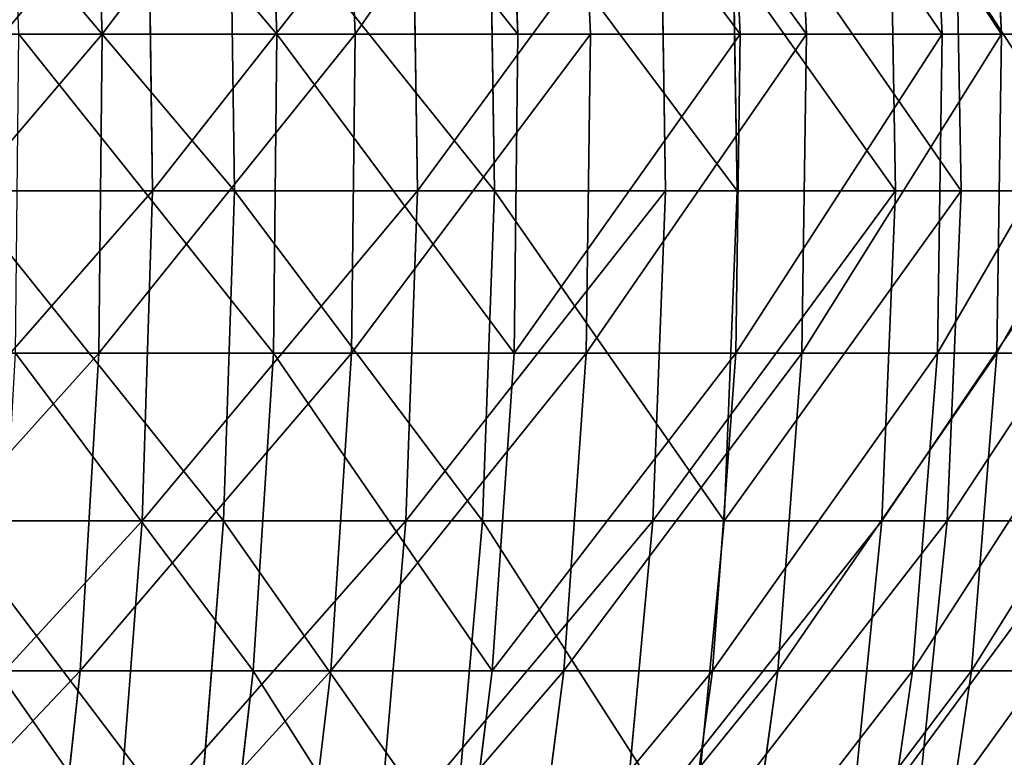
# Model space of a CAD drawing. Extents: x 143 to 263, y -61 to 82.
# Tile 121 of 256: x 236 to 250, y -10 to 1. Entities that reach past the tile are written whole.
import ezdxf

# ---------------------------------------------------------------- set-up
doc = ezdxf.new("R2010")
doc.units = 0
doc.header["$LTSCALE"] = 25.4
doc.layers.get('0').update_dxf_attribs({"color": 13, "linetype": 'CONTINUOUS'})

# ---------------------------------------------------------------- blocks, each defined once
blk = doc.blocks.new('ICE-BALL-8126_STL')
at = {"color": 7}
for p, q in [((81.799, 48.263, 27.989), (81.799, 45.822, 24.081)), ((81.799, 48.263, 27.989), (81.799, 45.822, 24.081)), ((86.297, 48.193, 28.028), (86.297, 45.756, 24.126)), ((86.297, 48.193, 28.028), (86.297, 45.756, 24.126)), ((84.006, 48.123, 21.25), (84.006, 45.251, 17.516)), ((84.006, 48.123, 21.25), (84.006, 45.251, 17.516)), ((88.662, 47.915, 21.397), (88.662, 45.055, 17.679)), ((88.662, 47.915, 21.397), (88.662, 45.055, 17.679)), ((90.775, 47.813, 28.245), (90.775, 45.395, 24.372)), ((90.775, 47.813, 28.245), (90.775, 45.395, 24.372)), ((81.799, 44.984, 88.978), (81.799, 47.525, 85.134)), ((81.799, 44.984, 88.978), (81.799, 47.525, 85.134)), ((86.297, 44.919, 88.932), (86.297, 47.457, 85.093)), ((86.297, 44.919, 88.932), (86.297, 47.457, 85.093)), ((84.006, 44.325, 95.434), (84.006, 47.285, 91.77)), ((84.006, 44.325, 95.434), (84.006, 47.285, 91.77)), ((88.662, 44.133, 95.266), (88.662, 47.08, 91.617)), ((88.662, 44.133, 95.266), (88.662, 47.08, 91.617)), ((90.775, 44.565, 88.676), (90.775, 47.083, 84.867)), ((90.775, 44.565, 88.676), (90.775, 47.083, 84.867)), ((77.309, 45.592, 24.238), (81.799, 45.822, 24.081)), ((77.309, 45.592, 24.238), (81.799, 45.822, 24.081)), ((81.799, 45.822, 24.081), (86.297, 45.756, 24.126)), ((81.799, 45.822, 24.081), (86.297, 45.756, 24.126)), ((81.799, 45.822, 24.081), (81.799, 43.07, 20.384)), ((81.799, 45.822, 24.081), (81.799, 43.07, 20.384)), ((86.297, 45.756, 24.126), (90.775, 45.395, 24.372)), ((86.297, 45.756, 24.126), (90.775, 45.395, 24.372)), ((86.297, 45.756, 24.126), (86.297, 43.008, 20.434)), ((86.297, 45.756, 24.126), (86.297, 43.008, 20.434)), ((90.775, 45.395, 24.372), (95.203, 44.74, 24.819)), ((90.775, 45.395, 24.372), (95.203, 44.74, 24.819)), ((90.775, 45.395, 24.372), (90.775, 42.668, 20.71)), ((90.775, 45.395, 24.372), (90.775, 42.668, 20.71)), ((84.006, 45.251, 17.516), (79.343, 45.169, 17.584)), ((84.006, 45.251, 17.516), (79.343, 45.169, 17.584)), ((84.006, 45.251, 17.516), (84.006, 42.095, 14.019)), ((88.662, 45.055, 17.679), (84.006, 45.251, 17.516)), ((84.006, 45.251, 17.516), (84.006, 42.095, 14.019)), ((88.662, 45.055, 17.679), (84.006, 45.251, 17.516)), ((77.309, 44.758, 88.815), (81.799, 44.984, 88.978)), ((77.309, 44.758, 88.815), (81.799, 44.984, 88.978)), ((81.799, 42.138, 92.602), (81.799, 44.984, 88.978)), ((81.799, 44.984, 88.978), (86.297, 44.919, 88.932)), ((81.799, 44.984, 88.978), (86.297, 44.919, 88.932)), ((81.799, 42.138, 92.602), (81.799, 44.984, 88.978)), ((88.662, 45.055, 17.679), (88.662, 41.912, 14.198)), ((93.284, 44.581, 18.074), (88.662, 45.055, 17.679)), ((88.662, 45.055, 17.679), (88.662, 41.912, 14.198)), ((93.284, 44.581, 18.074), (88.662, 45.055, 17.679)), ((86.297, 42.078, 92.551), (86.297, 44.919, 88.932)), ((86.297, 44.919, 88.932), (90.775, 44.565, 88.676)), ((86.297, 44.919, 88.932), (90.775, 44.565, 88.676)), ((86.297, 42.078, 92.551), (86.297, 44.919, 88.932)), ((90.775, 41.745, 92.267), (90.775, 44.565, 88.676)), ((90.775, 44.565, 88.676), (95.203, 43.922, 88.212)), ((90.775, 44.565, 88.676), (95.203, 43.922, 88.212)), ((90.775, 41.745, 92.267), (90.775, 44.565, 88.676)), ((84.006, 44.325, 95.434), (79.343, 44.245, 95.364)), ((84.006, 44.325, 95.434), (79.343, 44.245, 95.364)), ((84.006, 41.087, 98.855), (84.006, 44.325, 95.434)), ((88.662, 44.133, 95.266), (84.006, 44.325, 95.434)), ((84.006, 41.087, 98.855), (84.006, 44.325, 95.434)), ((88.662, 44.133, 95.266), (84.006, 44.325, 95.434)), ((88.662, 40.908, 98.672), (88.662, 44.133, 95.266)), ((93.284, 43.669, 94.86), (88.662, 44.133, 95.266)), ((88.662, 40.908, 98.672), (88.662, 44.133, 95.266)), ((93.284, 43.669, 94.86), (88.662, 44.133, 95.266)), ((77.309, 42.854, 20.559), (81.799, 43.07, 20.384)), ((77.309, 42.854, 20.559), (81.799, 43.07, 20.384)), ((81.799, 43.07, 20.384), (86.297, 43.008, 20.434)), ((81.799, 43.07, 20.384), (86.297, 43.008, 20.434)), ((81.799, 43.07, 20.384), (81.799, 40.026, 16.924)), ((81.799, 43.07, 20.384), (81.799, 40.026, 16.924)), ((86.297, 43.008, 20.434), (90.775, 42.668, 20.71)), ((86.297, 43.008, 20.434), (90.775, 42.668, 20.71)), ((86.297, 43.008, 20.434), (86.297, 39.969, 16.98)), ((86.297, 43.008, 20.434), (86.297, 39.969, 16.98)), ((90.775, 42.668, 20.71), (95.203, 42.053, 21.208)), ((90.775, 42.668, 20.71), (95.203, 42.053, 21.208)), ((90.775, 42.668, 20.71), (90.775, 39.653, 17.282)), ((90.775, 42.668, 20.71), (90.775, 39.653, 17.282)), ((77.309, 41.926, 92.422), (81.799, 42.138, 92.602)), ((77.309, 41.926, 92.422), (81.799, 42.138, 92.602)), ((84.006, 42.095, 14.019), (79.343, 42.018, 14.094)), ((84.006, 42.095, 14.019), (79.343, 42.018, 14.094)), ((81.799, 39.006, 95.983), (81.799, 42.138, 92.602)), ((81.799, 42.138, 92.602), (86.297, 42.078, 92.551)), ((81.799, 42.138, 92.602), (86.297, 42.078, 92.551)), ((81.799, 39.006, 95.983), (81.799, 42.138, 92.602)), ((84.006, 42.095, 14.019), (84.006, 38.674, 10.781)), ((88.662, 41.912, 14.198), (84.006, 42.095, 14.019)), ((84.006, 42.095, 14.019), (84.006, 38.674, 10.781)), ((88.662, 41.912, 14.198), (84.006, 42.095, 14.019)), ((86.297, 38.95, 95.926), (86.297, 42.078, 92.551)), ((86.297, 42.078, 92.551), (90.775, 41.745, 92.267)), ((86.297, 42.078, 92.551), (90.775, 41.745, 92.267)), ((86.297, 38.95, 95.926), (86.297, 42.078, 92.551)), ((88.662, 41.912, 14.198), (88.662, 38.506, 10.973)), ((93.284, 41.471, 14.628), (88.662, 41.912, 14.198)), ((88.662, 41.912, 14.198), (88.662, 38.506, 10.973)), ((93.284, 41.471, 14.628), (88.662, 41.912, 14.198)), ((90.775, 38.642, 95.616), (90.775, 41.745, 92.267)), ((90.775, 41.745, 92.267), (95.203, 41.142, 91.753)), ((90.775, 41.745, 92.267), (95.203, 41.142, 91.753)), ((90.775, 38.642, 95.616), (90.775, 41.745, 92.267)), ((84.006, 41.087, 98.855), (79.343, 41.012, 98.779)), ((84.006, 41.087, 98.855), (79.343, 41.012, 98.779)), ((84.006, 37.59, 102.011), (84.006, 41.087, 98.855)), ((88.662, 40.908, 98.672), (84.006, 41.087, 98.855)), ((84.006, 37.59, 102.011), (84.006, 41.087, 98.855)), ((88.662, 40.908, 98.672), (84.006, 41.087, 98.855)), ((88.662, 37.426, 101.815), (88.662, 40.908, 98.672)), ((93.284, 40.477, 98.231), (88.662, 40.908, 98.672)), ((88.662, 37.426, 101.815), (88.662, 40.908, 98.672)), ((93.284, 40.477, 98.231), (88.662, 40.908, 98.672)), ((77.309, 39.825, 17.117), (81.799, 40.026, 16.924)), ((77.309, 39.825, 17.117), (81.799, 40.026, 16.924)), ((81.799, 40.026, 16.924), (86.297, 39.969, 16.98)), ((81.799, 40.026, 16.924), (86.297, 39.969, 16.98)), ((81.799, 40.026, 16.924), (81.799, 36.711, 13.724)), ((81.799, 40.026, 16.924), (81.799, 36.711, 13.724)), ((86.297, 39.969, 16.98), (90.775, 39.653, 17.282)), ((86.297, 39.969, 16.98), (90.775, 39.653, 17.282)), ((86.297, 39.969, 16.98), (86.297, 36.658, 13.784)), ((86.297, 39.969, 16.98), (86.297, 36.658, 13.784)), ((90.775, 39.653, 17.282), (95.203, 39.08, 17.829)), ((90.775, 39.653, 17.282), (95.203, 39.08, 17.829)), ((90.775, 39.653, 17.282), (90.775, 36.367, 14.111)), ((90.775, 39.653, 17.282), (90.775, 36.367, 14.111)), ((77.309, 38.81, 95.785), (81.799, 39.006, 95.983)), ((77.309, 38.81, 95.785), (81.799, 39.006, 95.983)), ((81.799, 35.609, 99.096), (81.799, 39.006, 95.983)), ((81.799, 39.006, 95.983), (86.297, 38.95, 95.926)), ((81.799, 39.006, 95.983), (86.297, 38.95, 95.926)), ((81.799, 35.609, 99.096), (81.799, 39.006, 95.983)), ((86.297, 35.558, 99.035), (86.297, 38.95, 95.926)), ((86.297, 38.95, 95.926), (90.775, 38.642, 95.616)), ((86.297, 38.95, 95.926), (90.775, 38.642, 95.616)), ((86.297, 35.558, 99.035), (86.297, 38.95, 95.926)), ((84.006, 38.674, 10.781), (79.343, 38.604, 10.861)), ((84.006, 38.674, 10.781), (79.343, 38.604, 10.861)), ((84.006, 38.674, 10.781), (84.006, 35.01, 7.821)), ((88.662, 38.506, 10.973), (84.006, 38.674, 10.781)), ((84.006, 38.674, 10.781), (84.006, 35.01, 7.821)), ((88.662, 38.506, 10.973), (84.006, 38.674, 10.781)), ((90.775, 35.276, 98.701), (90.775, 38.642, 95.616)), ((90.775, 38.642, 95.616), (95.203, 38.083, 95.054)), ((90.775, 38.642, 95.616), (95.203, 38.083, 95.054)), ((90.775, 35.276, 98.701), (90.775, 38.642, 95.616)), ((88.662, 38.506, 10.973), (88.662, 34.857, 8.025)), ((93.284, 38.1, 11.437), (88.662, 38.506, 10.973)), ((88.662, 38.506, 10.973), (88.662, 34.857, 8.025)), ((93.284, 38.1, 11.437), (88.662, 38.506, 10.973)), ((84.006, 37.59, 102.011), (79.343, 37.521, 101.929)), ((84.006, 37.59, 102.011), (79.343, 37.521, 101.929)), ((84.006, 33.856, 104.883), (84.006, 37.59, 102.011)), ((88.662, 37.426, 101.815), (84.006, 37.59, 102.011)), ((84.006, 33.856, 104.883), (84.006, 37.59, 102.011)), ((88.662, 37.426, 101.815), (84.006, 37.59, 102.011)), ((88.662, 33.708, 104.675), (88.662, 37.426, 101.815)), ((93.284, 37.031, 101.341), (88.662, 37.426, 101.815)), ((88.662, 33.708, 104.675), (88.662, 37.426, 101.815)), ((93.284, 37.031, 101.341), (88.662, 37.426, 101.815)), ((77.309, 36.526, 13.932), (81.799, 36.711, 13.724)), ((77.309, 36.526, 13.932), (81.799, 36.711, 13.724)), ((81.799, 36.711, 13.724), (86.297, 36.658, 13.784)), ((81.799, 36.711, 13.724), (86.297, 36.658, 13.784)), ((81.799, 36.711, 13.724), (81.799, 33.146, 10.805)), ((81.799, 36.711, 13.724), (81.799, 33.146, 10.805)), ((86.297, 36.658, 13.784), (90.775, 36.367, 14.111)), ((86.297, 36.658, 13.784), (90.775, 36.367, 14.111)), ((86.297, 36.658, 13.784), (86.297, 33.098, 10.869)), ((86.297, 36.658, 13.784), (86.297, 33.098, 10.869)), ((90.775, 36.367, 14.111), (95.203, 35.841, 14.703)), ((90.775, 36.367, 14.111), (95.203, 35.841, 14.703)), ((90.775, 36.367, 14.111), (90.775, 32.835, 11.218)), ((90.775, 36.367, 14.111), (90.775, 32.835, 11.218)), ((77.309, 35.43, 98.883), (81.799, 35.609, 99.096)), ((77.309, 35.43, 98.883), (81.799, 35.609, 99.096)), ((81.799, 31.97, 101.922), (81.799, 35.609, 99.096)), ((81.799, 35.609, 99.096), (86.297, 35.558, 99.035)), ((81.799, 35.609, 99.096), (86.297, 35.558, 99.035)), ((81.799, 31.97, 101.922), (81.799, 35.609, 99.096)), ((86.297, 31.924, 101.857), (86.297, 35.558, 99.035)), ((86.297, 35.558, 99.035), (90.775, 35.276, 98.701)), ((86.297, 35.558, 99.035), (90.775, 35.276, 98.701)), ((86.297, 31.924, 101.857), (86.297, 35.558, 99.035)), ((90.775, 31.67, 101.501), (90.775, 35.276, 98.701)), ((90.775, 35.276, 98.701), (95.203, 34.765, 98.096)), ((90.775, 35.276, 98.701), (95.203, 34.765, 98.096)), ((90.775, 31.67, 101.501), (90.775, 35.276, 98.701)), ((84.006, 35.01, 7.821), (79.343, 34.946, 7.906)), ((84.006, 35.01, 7.821), (79.343, 34.946, 7.906)), ((84.006, 35.01, 7.821), (84.006, 31.124, 5.157)), ((88.662, 34.857, 8.025), (84.006, 35.01, 7.821)), ((84.006, 35.01, 7.821), (84.006, 31.124, 5.157)), ((88.662, 34.857, 8.025), (84.006, 35.01, 7.821)), ((88.662, 34.857, 8.025), (88.662, 30.988, 5.373)), ((93.284, 34.489, 8.52), (88.662, 34.857, 8.025)), ((88.662, 34.857, 8.025), (88.662, 30.988, 5.373)), ((93.284, 34.489, 8.52), (88.662, 34.857, 8.025)), ((84.006, 33.856, 104.883), (79.343, 33.794, 104.796)), ((84.006, 33.856, 104.883), (79.343, 33.794, 104.796)), ((84.006, 29.909, 107.454), (84.006, 33.856, 104.883)), ((84.006, 29.909, 107.454), (84.006, 33.856, 104.883)), ((88.662, 33.708, 104.675), (84.006, 33.856, 104.883)), ((88.662, 33.708, 104.675), (84.006, 33.856, 104.883)), ((88.662, 29.778, 107.234), (88.662, 33.708, 104.675)), ((88.662, 29.778, 107.234), (88.662, 33.708, 104.675)), ((93.284, 33.352, 104.172), (88.662, 33.708, 104.675)), ((93.284, 33.352, 104.172), (88.662, 33.708, 104.675)), ((77.309, 32.978, 11.027), (81.799, 33.146, 10.805)), ((77.309, 32.978, 11.027), (81.799, 33.146, 10.805)), ((81.799, 33.146, 10.805), (86.297, 33.098, 10.869)), ((81.799, 33.146, 10.805), (86.297, 33.098, 10.869)), ((81.799, 33.146, 10.805), (81.799, 29.354, 8.186)), ((81.799, 33.146, 10.805), (81.799, 29.354, 8.186)), ((86.297, 33.098, 10.869), (90.775, 32.835, 11.218)), ((86.297, 33.098, 10.869), (90.775, 32.835, 11.218)), ((86.297, 33.098, 10.869), (86.297, 29.312, 8.253)), ((86.297, 33.098, 10.869), (86.297, 29.312, 8.253)), ((90.775, 32.835, 11.218), (95.203, 32.358, 11.851)), ((90.775, 32.835, 11.218), (95.203, 32.358, 11.851)), ((90.775, 32.835, 11.218), (90.775, 29.078, 8.623)), ((90.775, 32.835, 11.218), (90.775, 29.078, 8.623))]:
    blk.add_line(p, q, dxfattribs=at)
mesh = blk.add_polyface(dxfattribs=at)
corners = [(81.799, 48.263, 27.989), (77.309, 45.592, 24.238), (81.799, 45.822, 24.081), (77.309, 48.021, 28.127)]
mesh.append_faces([[corners[k] for k in face] for face in [(0, 1, 2), (1, 0, 3)]], dxfattribs={"vtx0": -1, "color": 7})
mesh = blk.add_polyface(dxfattribs=at)
corners = [(86.297, 45.756, 24.126), (81.799, 48.263, 27.989), (81.799, 45.822, 24.081), (86.297, 48.193, 28.028)]
mesh.append_faces([[corners[k] for k in face] for face in [(0, 1, 2), (1, 0, 3)]], dxfattribs={"vtx0": -1, "color": 7})
mesh = blk.add_polyface(dxfattribs=at)
corners = [(90.775, 45.395, 24.372), (86.297, 48.193, 28.028), (86.297, 45.756, 24.126), (90.775, 47.813, 28.245)]
mesh.append_faces([[corners[k] for k in face] for face in [(0, 1, 2), (1, 0, 3)]], dxfattribs={"vtx0": -1, "color": 7})
mesh = blk.add_polyface(dxfattribs=at)
corners = [(79.343, 45.169, 17.584), (84.006, 48.123, 21.25), (84.006, 45.251, 17.516), (79.343, 48.036, 21.311)]
mesh.append_faces([[corners[k] for k in face] for face in [(0, 1, 2), (1, 0, 3)]], dxfattribs={"vtx0": -1, "color": 7})
mesh = blk.add_polyface(dxfattribs=at)
corners = [(84.006, 48.123, 21.25), (88.662, 45.055, 17.679), (84.006, 45.251, 17.516), (88.662, 47.915, 21.397)]
mesh.append_faces([[corners[k] for k in face] for face in [(0, 1, 2), (1, 0, 3)]], dxfattribs={"vtx0": -1, "color": 7})
mesh = blk.add_polyface(dxfattribs=at)
corners = [(88.662, 47.915, 21.397), (93.284, 44.581, 18.074), (88.662, 45.055, 17.679), (93.284, 47.412, 21.754)]
mesh.append_faces([[corners[k] for k in face] for face in [(0, 1, 2), (1, 0, 3)]], dxfattribs={"vtx0": -1, "color": 7})
mesh = blk.add_polyface(dxfattribs=at)
corners = [(95.203, 44.74, 24.819), (90.775, 47.813, 28.245), (90.775, 45.395, 24.372), (95.203, 47.125, 28.637)]
mesh.append_faces([[corners[k] for k in face] for face in [(0, 1, 2), (1, 0, 3)]], dxfattribs={"vtx0": -1, "color": 7})
mesh = blk.add_polyface(dxfattribs=at)
corners = [(81.799, 47.525, 85.134), (77.309, 44.758, 88.815), (77.309, 47.287, 84.99), (81.799, 44.984, 88.978)]
mesh.append_faces([[corners[k] for k in face] for face in [(0, 1, 2), (1, 0, 3)]], dxfattribs={"vtx0": -1, "color": 7})
mesh = blk.add_polyface(dxfattribs=at)
corners = [(86.297, 44.919, 88.932), (81.799, 47.525, 85.134), (86.297, 47.457, 85.093), (81.799, 44.984, 88.978)]
mesh.append_faces([[corners[k] for k in face] for face in [(0, 1, 2), (1, 0, 3)]], dxfattribs={"vtx0": -1, "color": 7})
mesh = blk.add_polyface(dxfattribs=at)
corners = [(90.775, 44.565, 88.676), (86.297, 47.457, 85.093), (90.775, 47.083, 84.867), (86.297, 44.919, 88.932)]
mesh.append_faces([[corners[k] for k in face] for face in [(0, 1, 2), (1, 0, 3)]], dxfattribs={"vtx0": -1, "color": 7})
mesh = blk.add_polyface(dxfattribs=at)
corners = [(79.343, 44.245, 95.364), (84.006, 47.285, 91.77), (79.343, 47.199, 91.706), (84.006, 44.325, 95.434)]
mesh.append_faces([[corners[k] for k in face] for face in [(0, 1, 2), (1, 0, 3)]], dxfattribs={"vtx0": -1, "color": 7})
mesh = blk.add_polyface(dxfattribs=at)
corners = [(84.006, 47.285, 91.77), (88.662, 44.133, 95.266), (88.662, 47.08, 91.617), (84.006, 44.325, 95.434)]
mesh.append_faces([[corners[k] for k in face] for face in [(0, 1, 2), (1, 0, 3)]], dxfattribs={"vtx0": -1, "color": 7})
mesh = blk.add_polyface(dxfattribs=at)
corners = [(88.662, 47.08, 91.617), (93.284, 43.669, 94.86), (93.284, 46.586, 91.249), (88.662, 44.133, 95.266)]
mesh.append_faces([[corners[k] for k in face] for face in [(0, 1, 2), (1, 0, 3)]], dxfattribs={"vtx0": -1, "color": 7})
mesh = blk.add_polyface(dxfattribs=at)
corners = [(95.203, 43.922, 88.212), (90.775, 47.083, 84.867), (95.203, 46.405, 84.458), (90.775, 44.565, 88.676)]
mesh.append_faces([[corners[k] for k in face] for face in [(0, 1, 2), (1, 0, 3)]], dxfattribs={"vtx0": -1, "color": 7})
mesh = blk.add_polyface(dxfattribs=at)
corners = [(81.799, 45.822, 24.081), (77.309, 42.854, 20.559), (81.799, 43.07, 20.384), (77.309, 45.592, 24.238)]
mesh.append_faces([[corners[k] for k in face] for face in [(0, 1, 2), (1, 0, 3)]], dxfattribs={"vtx0": -1, "color": 7})
mesh = blk.add_polyface(dxfattribs=at)
corners = [(86.297, 43.008, 20.434), (81.799, 45.822, 24.081), (81.799, 43.07, 20.384), (86.297, 45.756, 24.126)]
mesh.append_faces([[corners[k] for k in face] for face in [(0, 1, 2), (1, 0, 3)]], dxfattribs={"vtx0": -1, "color": 7})
mesh = blk.add_polyface(dxfattribs=at)
corners = [(90.775, 42.668, 20.71), (86.297, 45.756, 24.126), (86.297, 43.008, 20.434), (90.775, 45.395, 24.372)]
mesh.append_faces([[corners[k] for k in face] for face in [(0, 1, 2), (1, 0, 3)]], dxfattribs={"vtx0": -1, "color": 7})
mesh = blk.add_polyface(dxfattribs=at)
corners = [(95.203, 42.053, 21.208), (90.775, 45.395, 24.372), (90.775, 42.668, 20.71), (95.203, 44.74, 24.819)]
mesh.append_faces([[corners[k] for k in face] for face in [(0, 1, 2), (1, 0, 3)]], dxfattribs={"vtx0": -1, "color": 7})
mesh = blk.add_polyface(dxfattribs=at)
corners = [(79.343, 42.018, 14.094), (84.006, 45.251, 17.516), (84.006, 42.095, 14.019), (79.343, 45.169, 17.584)]
mesh.append_faces([[corners[k] for k in face] for face in [(0, 1, 2), (1, 0, 3)]], dxfattribs={"vtx0": -1, "color": 7})
mesh = blk.add_polyface(dxfattribs=at)
corners = [(84.006, 45.251, 17.516), (88.662, 41.912, 14.198), (84.006, 42.095, 14.019), (88.662, 45.055, 17.679)]
mesh.append_faces([[corners[k] for k in face] for face in [(0, 1, 2), (1, 0, 3)]], dxfattribs={"vtx0": -1, "color": 7})
mesh = blk.add_polyface(dxfattribs=at)
corners = [(81.799, 44.984, 88.978), (77.309, 41.926, 92.422), (77.309, 44.758, 88.815), (81.799, 42.138, 92.602)]
mesh.append_faces([[corners[k] for k in face] for face in [(0, 1, 2), (1, 0, 3)]], dxfattribs={"vtx0": -1, "color": 7})
mesh = blk.add_polyface(dxfattribs=at)
corners = [(86.297, 42.078, 92.551), (81.799, 44.984, 88.978), (86.297, 44.919, 88.932), (81.799, 42.138, 92.602)]
mesh.append_faces([[corners[k] for k in face] for face in [(0, 1, 2), (1, 0, 3)]], dxfattribs={"vtx0": -1, "color": 7})
mesh = blk.add_polyface(dxfattribs=at)
corners = [(88.662, 45.055, 17.679), (93.284, 41.471, 14.628), (88.662, 41.912, 14.198), (93.284, 44.581, 18.074)]
mesh.append_faces([[corners[k] for k in face] for face in [(0, 1, 2), (1, 0, 3)]], dxfattribs={"vtx0": -1, "color": 7})
mesh = blk.add_polyface(dxfattribs=at)
corners = [(90.775, 41.745, 92.267), (86.297, 44.919, 88.932), (90.775, 44.565, 88.676), (86.297, 42.078, 92.551)]
mesh.append_faces([[corners[k] for k in face] for face in [(0, 1, 2), (1, 0, 3)]], dxfattribs={"vtx0": -1, "color": 7})
mesh = blk.add_polyface(dxfattribs=at)
corners = [(95.203, 41.142, 91.753), (90.775, 44.565, 88.676), (95.203, 43.922, 88.212), (90.775, 41.745, 92.267)]
mesh.append_faces([[corners[k] for k in face] for face in [(0, 1, 2), (1, 0, 3)]], dxfattribs={"vtx0": -1, "color": 7})
mesh = blk.add_polyface(dxfattribs=at)
corners = [(79.343, 41.012, 98.779), (84.006, 44.325, 95.434), (79.343, 44.245, 95.364), (84.006, 41.087, 98.855)]
mesh.append_faces([[corners[k] for k in face] for face in [(0, 1, 2), (1, 0, 3)]], dxfattribs={"vtx0": -1, "color": 7})
mesh = blk.add_polyface(dxfattribs=at)
corners = [(84.006, 44.325, 95.434), (88.662, 40.908, 98.672), (88.662, 44.133, 95.266), (84.006, 41.087, 98.855)]
mesh.append_faces([[corners[k] for k in face] for face in [(0, 1, 2), (1, 0, 3)]], dxfattribs={"vtx0": -1, "color": 7})
mesh = blk.add_polyface(dxfattribs=at)
corners = [(88.662, 44.133, 95.266), (93.284, 40.477, 98.231), (93.284, 43.669, 94.86), (88.662, 40.908, 98.672)]
mesh.append_faces([[corners[k] for k in face] for face in [(0, 1, 2), (1, 0, 3)]], dxfattribs={"vtx0": -1, "color": 7})
mesh = blk.add_polyface(dxfattribs=at)
corners = [(81.799, 43.07, 20.384), (77.309, 39.825, 17.117), (81.799, 40.026, 16.924), (77.309, 42.854, 20.559)]
mesh.append_faces([[corners[k] for k in face] for face in [(0, 1, 2), (1, 0, 3)]], dxfattribs={"vtx0": -1, "color": 7})
mesh = blk.add_polyface(dxfattribs=at)
corners = [(86.297, 39.969, 16.98), (81.799, 43.07, 20.384), (81.799, 40.026, 16.924), (86.297, 43.008, 20.434)]
mesh.append_faces([[corners[k] for k in face] for face in [(0, 1, 2), (1, 0, 3)]], dxfattribs={"vtx0": -1, "color": 7})
mesh = blk.add_polyface(dxfattribs=at)
corners = [(90.775, 39.653, 17.282), (86.297, 43.008, 20.434), (86.297, 39.969, 16.98), (90.775, 42.668, 20.71)]
mesh.append_faces([[corners[k] for k in face] for face in [(0, 1, 2), (1, 0, 3)]], dxfattribs={"vtx0": -1, "color": 7})
mesh = blk.add_polyface(dxfattribs=at)
corners = [(95.203, 39.08, 17.829), (90.775, 42.668, 20.71), (90.775, 39.653, 17.282), (95.203, 42.053, 21.208)]
mesh.append_faces([[corners[k] for k in face] for face in [(0, 1, 2), (1, 0, 3)]], dxfattribs={"vtx0": -1, "color": 7})
mesh = blk.add_polyface(dxfattribs=at)
corners = [(81.799, 42.138, 92.602), (77.309, 38.81, 95.785), (77.309, 41.926, 92.422), (81.799, 39.006, 95.983)]
mesh.append_faces([[corners[k] for k in face] for face in [(0, 1, 2), (1, 0, 3)]], dxfattribs={"vtx0": -1, "color": 7})
mesh = blk.add_polyface(dxfattribs=at)
corners = [(84.006, 42.095, 14.019), (79.343, 38.604, 10.861), (79.343, 42.018, 14.094), (84.006, 38.674, 10.781)]
mesh.append_faces([[corners[k] for k in face] for face in [(0, 1, 2), (1, 0, 3)]], dxfattribs={"vtx0": -1, "color": 7})
mesh = blk.add_polyface(dxfattribs=at)
corners = [(86.297, 38.95, 95.926), (81.799, 42.138, 92.602), (86.297, 42.078, 92.551), (81.799, 39.006, 95.983)]
mesh.append_faces([[corners[k] for k in face] for face in [(0, 1, 2), (1, 0, 3)]], dxfattribs={"vtx0": -1, "color": 7})
mesh = blk.add_polyface(dxfattribs=at)
corners = [(88.662, 41.912, 14.198), (84.006, 38.674, 10.781), (84.006, 42.095, 14.019), (88.662, 38.506, 10.973)]
mesh.append_faces([[corners[k] for k in face] for face in [(0, 1, 2), (1, 0, 3)]], dxfattribs={"vtx0": -1, "color": 7})
mesh = blk.add_polyface(dxfattribs=at)
corners = [(90.775, 38.642, 95.616), (86.297, 42.078, 92.551), (90.775, 41.745, 92.267), (86.297, 38.95, 95.926)]
mesh.append_faces([[corners[k] for k in face] for face in [(0, 1, 2), (1, 0, 3)]], dxfattribs={"vtx0": -1, "color": 7})
mesh = blk.add_polyface(dxfattribs=at)
corners = [(93.284, 41.471, 14.628), (88.662, 38.506, 10.973), (88.662, 41.912, 14.198), (93.284, 38.1, 11.437)]
mesh.append_faces([[corners[k] for k in face] for face in [(0, 1, 2), (1, 0, 3)]], dxfattribs={"vtx0": -1, "color": 7})
mesh = blk.add_polyface(dxfattribs=at)
corners = [(95.203, 38.083, 95.054), (90.775, 41.745, 92.267), (95.203, 41.142, 91.753), (90.775, 38.642, 95.616)]
mesh.append_faces([[corners[k] for k in face] for face in [(0, 1, 2), (1, 0, 3)]], dxfattribs={"vtx0": -1, "color": 7})
mesh = blk.add_polyface(dxfattribs=at)
corners = [(84.006, 37.59, 102.011), (79.343, 41.012, 98.779), (79.343, 37.521, 101.929), (84.006, 41.087, 98.855)]
mesh.append_faces([[corners[k] for k in face] for face in [(0, 1, 2), (1, 0, 3)]], dxfattribs={"vtx0": -1, "color": 7})
mesh = blk.add_polyface(dxfattribs=at)
corners = [(88.662, 37.426, 101.815), (84.006, 41.087, 98.855), (84.006, 37.59, 102.011), (88.662, 40.908, 98.672)]
mesh.append_faces([[corners[k] for k in face] for face in [(0, 1, 2), (1, 0, 3)]], dxfattribs={"vtx0": -1, "color": 7})
mesh = blk.add_polyface(dxfattribs=at)
corners = [(93.284, 37.031, 101.341), (88.662, 40.908, 98.672), (88.662, 37.426, 101.815), (93.284, 40.477, 98.231)]
mesh.append_faces([[corners[k] for k in face] for face in [(0, 1, 2), (1, 0, 3)]], dxfattribs={"vtx0": -1, "color": 7})
mesh = blk.add_polyface(dxfattribs=at)
corners = [(81.799, 36.711, 13.724), (77.309, 39.825, 17.117), (77.309, 36.526, 13.932), (81.799, 40.026, 16.924)]
mesh.append_faces([[corners[k] for k in face] for face in [(0, 1, 2), (1, 0, 3)]], dxfattribs={"vtx0": -1, "color": 7})
mesh = blk.add_polyface(dxfattribs=at)
corners = [(86.297, 36.658, 13.784), (81.799, 40.026, 16.924), (81.799, 36.711, 13.724), (86.297, 39.969, 16.98)]
mesh.append_faces([[corners[k] for k in face] for face in [(0, 1, 2), (1, 0, 3)]], dxfattribs={"vtx0": -1, "color": 7})
mesh = blk.add_polyface(dxfattribs=at)
corners = [(90.775, 36.367, 14.111), (86.297, 39.969, 16.98), (86.297, 36.658, 13.784), (90.775, 39.653, 17.282)]
mesh.append_faces([[corners[k] for k in face] for face in [(0, 1, 2), (1, 0, 3)]], dxfattribs={"vtx0": -1, "color": 7})
mesh = blk.add_polyface(dxfattribs=at)
corners = [(95.203, 35.841, 14.703), (90.775, 39.653, 17.282), (90.775, 36.367, 14.111), (95.203, 39.08, 17.829)]
mesh.append_faces([[corners[k] for k in face] for face in [(0, 1, 2), (1, 0, 3)]], dxfattribs={"vtx0": -1, "color": 7})
mesh = blk.add_polyface(dxfattribs=at)
corners = [(81.799, 39.006, 95.983), (77.309, 35.43, 98.883), (77.309, 38.81, 95.785), (81.799, 35.609, 99.096)]
mesh.append_faces([[corners[k] for k in face] for face in [(0, 1, 2), (1, 0, 3)]], dxfattribs={"vtx0": -1, "color": 7})
mesh = blk.add_polyface(dxfattribs=at)
corners = [(86.297, 38.95, 95.926), (81.799, 35.609, 99.096), (81.799, 39.006, 95.983), (86.297, 35.558, 99.035)]
mesh.append_faces([[corners[k] for k in face] for face in [(0, 1, 2), (1, 0, 3)]], dxfattribs={"vtx0": -1, "color": 7})
mesh = blk.add_polyface(dxfattribs=at)
corners = [(90.775, 38.642, 95.616), (86.297, 35.558, 99.035), (86.297, 38.95, 95.926), (90.775, 35.276, 98.701)]
mesh.append_faces([[corners[k] for k in face] for face in [(0, 1, 2), (1, 0, 3)]], dxfattribs={"vtx0": -1, "color": 7})
mesh = blk.add_polyface(dxfattribs=at)
corners = [(84.006, 38.674, 10.781), (79.343, 34.946, 7.906), (79.343, 38.604, 10.861), (84.006, 35.01, 7.821)]
mesh.append_faces([[corners[k] for k in face] for face in [(0, 1, 2), (1, 0, 3)]], dxfattribs={"vtx0": -1, "color": 7})
mesh = blk.add_polyface(dxfattribs=at)
corners = [(88.662, 38.506, 10.973), (84.006, 35.01, 7.821), (84.006, 38.674, 10.781), (88.662, 34.857, 8.025)]
mesh.append_faces([[corners[k] for k in face] for face in [(0, 1, 2), (1, 0, 3)]], dxfattribs={"vtx0": -1, "color": 7})
mesh = blk.add_polyface(dxfattribs=at)
corners = [(95.203, 38.083, 95.054), (90.775, 35.276, 98.701), (90.775, 38.642, 95.616), (95.203, 34.765, 98.096)]
mesh.append_faces([[corners[k] for k in face] for face in [(0, 1, 2), (1, 0, 3)]], dxfattribs={"vtx0": -1, "color": 7})
mesh = blk.add_polyface(dxfattribs=at)
corners = [(93.284, 38.1, 11.437), (88.662, 34.857, 8.025), (88.662, 38.506, 10.973), (93.284, 34.489, 8.52)]
mesh.append_faces([[corners[k] for k in face] for face in [(0, 1, 2), (1, 0, 3)]], dxfattribs={"vtx0": -1, "color": 7})
mesh = blk.add_polyface(dxfattribs=at)
corners = [(84.006, 33.856, 104.883), (79.343, 37.521, 101.929), (79.343, 33.794, 104.796), (84.006, 37.59, 102.011)]
mesh.append_faces([[corners[k] for k in face] for face in [(0, 1, 2), (1, 0, 3)]], dxfattribs={"vtx0": -1, "color": 7})
mesh = blk.add_polyface(dxfattribs=at)
corners = [(88.662, 33.708, 104.675), (84.006, 37.59, 102.011), (84.006, 33.856, 104.883), (88.662, 37.426, 101.815)]
mesh.append_faces([[corners[k] for k in face] for face in [(0, 1, 2), (1, 0, 3)]], dxfattribs={"vtx0": -1, "color": 7})
mesh = blk.add_polyface(dxfattribs=at)
corners = [(93.284, 33.352, 104.172), (88.662, 37.426, 101.815), (88.662, 33.708, 104.675), (93.284, 37.031, 101.341)]
mesh.append_faces([[corners[k] for k in face] for face in [(0, 1, 2), (1, 0, 3)]], dxfattribs={"vtx0": -1, "color": 7})
mesh = blk.add_polyface(dxfattribs=at)
corners = [(81.799, 33.146, 10.805), (77.309, 36.526, 13.932), (77.309, 32.978, 11.027), (81.799, 36.711, 13.724)]
mesh.append_faces([[corners[k] for k in face] for face in [(0, 1, 2), (1, 0, 3)]], dxfattribs={"vtx0": -1, "color": 7})
mesh = blk.add_polyface(dxfattribs=at)
corners = [(86.297, 33.098, 10.869), (81.799, 36.711, 13.724), (81.799, 33.146, 10.805), (86.297, 36.658, 13.784)]
mesh.append_faces([[corners[k] for k in face] for face in [(0, 1, 2), (1, 0, 3)]], dxfattribs={"vtx0": -1, "color": 7})
mesh = blk.add_polyface(dxfattribs=at)
corners = [(90.775, 32.835, 11.218), (86.297, 36.658, 13.784), (86.297, 33.098, 10.869), (90.775, 36.367, 14.111)]
mesh.append_faces([[corners[k] for k in face] for face in [(0, 1, 2), (1, 0, 3)]], dxfattribs={"vtx0": -1, "color": 7})
mesh = blk.add_polyface(dxfattribs=at)
corners = [(95.203, 32.358, 11.851), (90.775, 36.367, 14.111), (90.775, 32.835, 11.218), (95.203, 35.841, 14.703)]
mesh.append_faces([[corners[k] for k in face] for face in [(0, 1, 2), (1, 0, 3)]], dxfattribs={"vtx0": -1, "color": 7})
mesh = blk.add_polyface(dxfattribs=at)
corners = [(81.799, 35.609, 99.096), (77.309, 31.808, 101.696), (77.309, 35.43, 98.883), (81.799, 31.97, 101.922)]
mesh.append_faces([[corners[k] for k in face] for face in [(0, 1, 2), (1, 0, 3)]], dxfattribs={"vtx0": -1, "color": 7})
mesh = blk.add_polyface(dxfattribs=at)
corners = [(86.297, 35.558, 99.035), (81.799, 31.97, 101.922), (81.799, 35.609, 99.096), (86.297, 31.924, 101.857)]
mesh.append_faces([[corners[k] for k in face] for face in [(0, 1, 2), (1, 0, 3)]], dxfattribs={"vtx0": -1, "color": 7})
mesh = blk.add_polyface(dxfattribs=at)
corners = [(90.775, 35.276, 98.701), (86.297, 31.924, 101.857), (86.297, 35.558, 99.035), (90.775, 31.67, 101.501)]
mesh.append_faces([[corners[k] for k in face] for face in [(0, 1, 2), (1, 0, 3)]], dxfattribs={"vtx0": -1, "color": 7})
mesh = blk.add_polyface(dxfattribs=at)
corners = [(95.203, 34.765, 98.096), (90.775, 31.67, 101.501), (90.775, 35.276, 98.701), (95.203, 31.21, 100.856)]
mesh.append_faces([[corners[k] for k in face] for face in [(0, 1, 2), (1, 0, 3)]], dxfattribs={"vtx0": -1, "color": 7})
mesh = blk.add_polyface(dxfattribs=at)
corners = [(84.006, 35.01, 7.821), (79.343, 31.067, 5.248), (79.343, 34.946, 7.906), (84.006, 31.124, 5.157)]
mesh.append_faces([[corners[k] for k in face] for face in [(0, 1, 2), (1, 0, 3)]], dxfattribs={"vtx0": -1, "color": 7})
mesh = blk.add_polyface(dxfattribs=at)
corners = [(88.662, 34.857, 8.025), (84.006, 31.124, 5.157), (84.006, 35.01, 7.821), (88.662, 30.988, 5.373)]
mesh.append_faces([[corners[k] for k in face] for face in [(0, 1, 2), (1, 0, 3)]], dxfattribs={"vtx0": -1, "color": 7})
mesh = blk.add_polyface(dxfattribs=at)
corners = [(93.284, 34.489, 8.52), (88.662, 30.988, 5.373), (88.662, 34.857, 8.025), (93.284, 30.66, 5.895)]
mesh.append_faces([[corners[k] for k in face] for face in [(0, 1, 2), (1, 0, 3)]], dxfattribs={"vtx0": -1, "color": 7})
mesh = blk.add_polyface(dxfattribs=at)
corners = [(84.006, 29.909, 107.454), (79.343, 33.794, 104.796), (79.343, 29.854, 107.362), (84.006, 33.856, 104.883)]
mesh.append_faces([[corners[k] for k in face] for face in [(0, 1, 2), (1, 0, 3)]], dxfattribs={"vtx0": -1, "color": 7})
mesh = blk.add_polyface(dxfattribs=at)
corners = [(88.662, 29.778, 107.234), (84.006, 33.856, 104.883), (84.006, 29.909, 107.454), (88.662, 33.708, 104.675)]
mesh.append_faces([[corners[k] for k in face] for face in [(0, 1, 2), (1, 0, 3)]], dxfattribs={"vtx0": -1, "color": 7})
mesh = blk.add_polyface(dxfattribs=at)
corners = [(93.284, 29.462, 106.705), (88.662, 33.708, 104.675), (88.662, 29.778, 107.234), (93.284, 33.352, 104.172)]
mesh.append_faces([[corners[k] for k in face] for face in [(0, 1, 2), (1, 0, 3)]], dxfattribs={"vtx0": -1, "color": 7})
mesh = blk.add_polyface(dxfattribs=at)
corners = [(81.799, 29.354, 8.186), (77.309, 32.978, 11.027), (77.309, 29.206, 8.421), (81.799, 33.146, 10.805)]
mesh.append_faces([[corners[k] for k in face] for face in [(0, 1, 2), (1, 0, 3)]], dxfattribs={"vtx0": -1, "color": 7})
mesh = blk.add_polyface(dxfattribs=at)
corners = [(86.297, 29.312, 8.253), (81.799, 33.146, 10.805), (81.799, 29.354, 8.186), (86.297, 33.098, 10.869)]
mesh.append_faces([[corners[k] for k in face] for face in [(0, 1, 2), (1, 0, 3)]], dxfattribs={"vtx0": -1, "color": 7})
mesh = blk.add_polyface(dxfattribs=at)
corners = [(90.775, 29.078, 8.623), (86.297, 33.098, 10.869), (86.297, 29.312, 8.253), (90.775, 32.835, 11.218)]
mesh.append_faces([[corners[k] for k in face] for face in [(0, 1, 2), (1, 0, 3)]], dxfattribs={"vtx0": -1, "color": 7})
mesh = blk.add_polyface(dxfattribs=at)
corners = [(95.203, 28.655, 9.293), (90.775, 32.835, 11.218), (90.775, 29.078, 8.623), (95.203, 32.358, 11.851)]
mesh.append_faces([[corners[k] for k in face] for face in [(0, 1, 2), (1, 0, 3)]], dxfattribs={"vtx0": -1, "color": 7})

msp = doc.modelspace()

# ---------------------------------------------------------------- block references
at = {"color": 0, "rotation": 270}
msp.add_blockref('ICE-BALL-8126_STL', (203.864, 82.233), dxfattribs=at)

doc.saveas('drawing.dxf')
